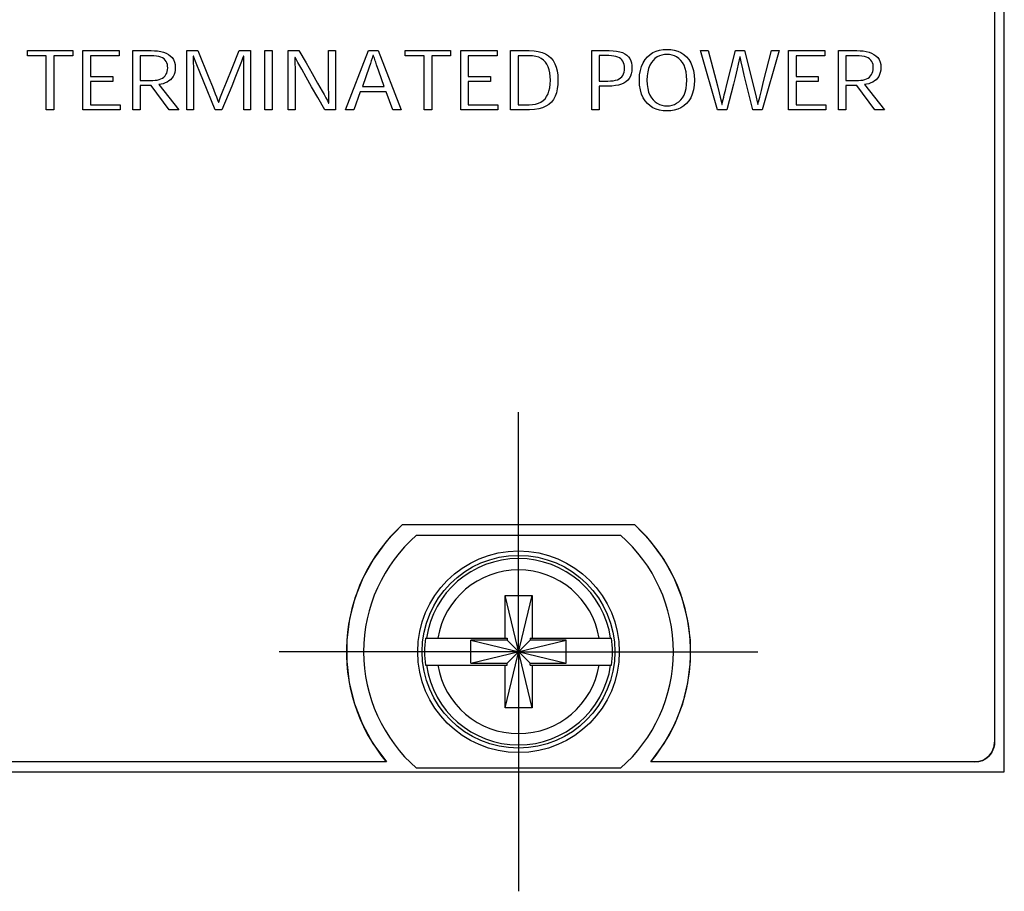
# Model space of a CAD drawing. Header units: inches. Extents: x 0.2 to 16.8, y 0.1 to 10.8.
# Tile 5 of 36: x 4.7 to 5.7, y 2.7 to 3.6. Entities that reach past the tile are written whole.
import ezdxf

# ---------------------------------------------------------------- set-up
doc = ezdxf.new("R2010")
doc.units = ezdxf.units.IN
doc.header["$LTSCALE"] = 0.935
doc.header["$MEASUREMENT"] = 0
doc.linetypes.add('CENTER', pattern=[0.6, 0.375, -0.075, 0.075, -0.075])
doc.layers.get('0').update_dxf_attribs({"linetype": 'CONTINUOUS'})
doc.layers.add('DEFAULT_1', color=7, linetype='CENTER')

msp = doc.modelspace()

# ---------------------------------------------------------------- linework, layer by layer
at = {"color": 7, "linetype": 'CONTINUOUS'}
for p, q in [((5.6943, 2.8134), (5.6943, 7.8784)), ((5.6843, 7.8484), (5.6843, 2.8434)), ((5.6844, 7.8484), (5.6844, 2.8434)), ((4.7009, 3.5465), (4.747, 3.5465)), ((4.7009, 3.5413), (4.7009, 3.5465)), ((4.747, 3.5465), (4.747, 3.5413)), ((4.7573, 3.5465), (4.7942, 3.5465)), ((4.7573, 3.4863), (4.7573, 3.5465)), ((4.7942, 3.5465), (4.7942, 3.5413)), ((4.808, 3.5465), (4.8266, 3.5465)), ((4.808, 3.4863), (4.808, 3.5465)), ((4.8266, 3.5465), (4.83, 3.5464)), ((4.83, 3.5464), (4.8333, 3.5461)), ((4.8333, 3.5461), (4.8364, 3.5456)), ((4.8364, 3.5456), (4.8392, 3.5449)), ((4.8392, 3.5449), (4.8419, 3.5439)), ((4.8629, 3.5465), (4.8743, 3.5465)), ((4.8629, 3.4863), (4.8629, 3.5465)), ((4.8743, 3.5465), (4.8855, 3.5187)), ((4.909, 3.5288), (4.9162, 3.5465)), ((4.9162, 3.5465), (4.9277, 3.5465)), ((4.9277, 3.5465), (4.9277, 3.4863)), ((4.9424, 3.5465), (4.9499, 3.5465)), ((4.9424, 3.4863), (4.9424, 3.5465)), ((4.9499, 3.5465), (4.9499, 3.4863)), ((4.966, 3.5465), (4.9769, 3.5465)), ((4.966, 3.4863), (4.966, 3.5465)), ((4.9769, 3.5465), (4.9842, 3.5341)), ((5.0071, 3.5465), (5.0143, 3.5465)), ((5.0071, 3.5284), (5.0071, 3.5465)), ((5.0143, 3.5465), (5.0143, 3.4863)), ((5.0243, 3.4863), (5.0476, 3.5465)), ((5.0476, 3.5465), (5.0577, 3.5465)), ((5.0577, 3.5465), (5.081, 3.4863)), ((5.0851, 3.5465), (5.1313, 3.5465)), ((5.0851, 3.5413), (5.0851, 3.5465)), ((5.1313, 3.5465), (5.1313, 3.5413)), ((5.1416, 3.5465), (5.1785, 3.5465)), ((5.1416, 3.4863), (5.1416, 3.5465)), ((5.1785, 3.5465), (5.1785, 3.5413)), ((5.1923, 3.5465), (5.2113, 3.5465)), ((5.1923, 3.4863), (5.1923, 3.5465)), ((5.2113, 3.5465), (5.2161, 3.5463)), ((5.2161, 3.5463), (5.2204, 3.5457)), ((5.2204, 3.5457), (5.2243, 3.5446)), ((5.2243, 3.5446), (5.2277, 3.5432)), ((5.2748, 3.5465), (5.2924, 3.5465)), ((5.2748, 3.4863), (5.2748, 3.5465)), ((5.2924, 3.5465), (5.2964, 3.5464)), ((5.2964, 3.5464), (5.3, 3.546)), ((5.3, 3.546), (5.3032, 3.5453)), ((5.3032, 3.5453), (5.3059, 3.5444)), ((5.337, 3.5444), (5.3403, 3.5459)), ((5.3403, 3.5459), (5.3437, 3.5469)), ((5.3437, 3.5469), (5.3474, 3.5475)), ((5.3474, 3.5475), (5.3512, 3.5477)), ((5.3512, 3.5477), (5.3551, 3.5475)), ((5.3551, 3.5475), (5.3587, 3.5469)), ((5.3587, 3.5469), (5.3622, 3.5459)), ((5.3622, 3.5459), (5.3654, 3.5444)), ((5.3854, 3.5465), (5.3932, 3.5465)), ((5.4027, 3.4863), (5.3854, 3.5465)), ((5.3932, 3.5465), (5.4025, 3.5106)), ((5.4118, 3.5107), (5.4209, 3.5465)), ((5.4209, 3.5465), (5.43, 3.5465)), ((5.43, 3.5465), (5.4408, 3.5037)), ((5.4654, 3.5465), (5.4482, 3.4863)), ((5.4496, 3.515), (5.4577, 3.5465)), ((5.4577, 3.5465), (5.4654, 3.5465)), ((5.4749, 3.5465), (5.5118, 3.5465)), ((5.4749, 3.4863), (5.4749, 3.5465)), ((5.5118, 3.5465), (5.5118, 3.5413)), ((5.5256, 3.5465), (5.5442, 3.5465)), ((5.5256, 3.4863), (5.5256, 3.5465)), ((5.5442, 3.5465), (5.5476, 3.5464)), ((5.5476, 3.5464), (5.5509, 3.5461)), ((5.5509, 3.5461), (5.554, 3.5456)), ((5.554, 3.5456), (5.5568, 3.5449)), ((5.5568, 3.5449), (5.5594, 3.5439)), ((4.7201, 3.5413), (4.7009, 3.5413)), ((4.7201, 3.4863), (4.7201, 3.5413)), ((4.747, 3.5413), (4.7278, 3.5413)), ((4.7278, 3.5413), (4.7278, 3.4863)), ((4.7942, 3.5413), (4.7649, 3.5413)), ((4.7649, 3.5413), (4.7649, 3.5202)), ((4.8261, 3.5413), (4.8155, 3.5413)), ((4.8155, 3.5413), (4.8155, 3.5162)), ((4.8293, 3.5412), (4.8261, 3.5413)), ((4.8321, 3.5409), (4.8293, 3.5412)), ((4.8345, 3.5405), (4.8321, 3.5409)), ((4.8366, 3.5398), (4.8345, 3.5405)), ((4.8384, 3.539), (4.8366, 3.5398)), ((4.8399, 3.538), (4.8384, 3.539)), ((4.8411, 3.5368), (4.8399, 3.538)), ((4.842, 3.5355), (4.8411, 3.5368)), ((4.8419, 3.5439), (4.8442, 3.5427)), ((4.8427, 3.5341), (4.842, 3.5355)), ((4.8442, 3.5427), (4.8462, 3.5412)), ((4.8462, 3.5412), (4.848, 3.5394)), ((4.848, 3.5394), (4.8494, 3.5373)), ((4.8494, 3.5373), (4.8504, 3.5349)), ((4.8504, 3.5349), (4.851, 3.5322)), ((4.8698, 3.541), (4.8695, 3.541)), ((4.8695, 3.541), (4.8695, 3.5384)), ((4.8695, 3.5384), (4.8696, 3.5354)), ((4.8696, 3.5354), (4.8697, 3.5285)), ((4.8719, 3.5354), (4.8698, 3.541)), ((4.8732, 3.5321), (4.8719, 3.5354)), ((4.9186, 3.5355), (4.9159, 3.5286)), ((4.9197, 3.5384), (4.9186, 3.5355)), ((4.9207, 3.541), (4.9197, 3.5384)), ((4.921, 3.541), (4.9207, 3.541)), ((4.9209, 3.5354), (4.921, 3.5384)), ((4.9209, 3.5285), (4.9209, 3.5354)), ((4.921, 3.5384), (4.921, 3.541)), ((4.9732, 3.5396), (4.9729, 3.5396)), ((4.9729, 3.5396), (4.9729, 3.5371)), ((4.9729, 3.5371), (4.973, 3.5343)), ((4.9745, 3.5371), (4.9732, 3.5396)), ((4.976, 3.5343), (4.9745, 3.5371)), ((5.0506, 3.5361), (5.0497, 3.5334)), ((5.0515, 3.5388), (5.0506, 3.5361)), ((5.0523, 3.5416), (5.0515, 3.5388)), ((5.0528, 3.5416), (5.0523, 3.5416)), ((5.0533, 3.5402), (5.0528, 3.5416)), ((5.0537, 3.5388), (5.0533, 3.5402)), ((5.0542, 3.5374), (5.0537, 3.5388)), ((5.0546, 3.5361), (5.0542, 3.5374)), ((5.0551, 3.5347), (5.0546, 3.5361)), ((5.056, 3.5321), (5.0551, 3.5347)), ((5.1044, 3.5413), (5.0851, 3.5413)), ((5.1044, 3.4863), (5.1044, 3.5413)), ((5.1313, 3.5413), (5.112, 3.5413)), ((5.112, 3.5413), (5.112, 3.4863)), ((5.1785, 3.5413), (5.1492, 3.5413)), ((5.1492, 3.5413), (5.1492, 3.5202)), ((5.2109, 3.5413), (5.1999, 3.5413)), ((5.1999, 3.5413), (5.1999, 3.4915)), ((5.2146, 3.5411), (5.2109, 3.5413)), ((5.2179, 3.5406), (5.2146, 3.5411)), ((5.2209, 3.5397), (5.2179, 3.5406)), ((5.2234, 3.5384), (5.2209, 3.5397)), ((5.2257, 3.5368), (5.2234, 3.5384)), ((5.2276, 3.5349), (5.2257, 3.5368)), ((5.2292, 3.5326), (5.2276, 3.5349)), ((5.2277, 3.5432), (5.2307, 3.5413)), ((5.2307, 3.5413), (5.2333, 3.5391)), ((5.2333, 3.5391), (5.2355, 3.5364)), ((5.2355, 3.5364), (5.2373, 3.5332)), ((5.2922, 3.5414), (5.2822, 3.5414)), ((5.2822, 3.5414), (5.2822, 3.5155)), ((5.2949, 3.5413), (5.2922, 3.5414)), ((5.2973, 3.541), (5.2949, 3.5413)), ((5.2994, 3.5406), (5.2973, 3.541)), ((5.3013, 3.5399), (5.2994, 3.5406)), ((5.3029, 3.5391), (5.3013, 3.5399)), ((5.3043, 3.5381), (5.3029, 3.5391)), ((5.3055, 3.537), (5.3043, 3.5381)), ((5.3064, 3.5356), (5.3055, 3.537)), ((5.3059, 3.5444), (5.3083, 3.5432)), ((5.3072, 3.5341), (5.3064, 3.5356)), ((5.3083, 3.5432), (5.3104, 3.5418)), ((5.3104, 3.5418), (5.312, 3.5401)), ((5.312, 3.5401), (5.3134, 3.5383)), ((5.3134, 3.5383), (5.3144, 3.5362)), ((5.3144, 3.5362), (5.3151, 3.5339)), ((5.327, 3.5342), (5.329, 3.5375)), ((5.329, 3.5375), (5.3314, 3.5402)), ((5.3314, 3.5402), (5.3341, 3.5426)), ((5.3341, 3.5426), (5.337, 3.5444)), ((5.3372, 3.5366), (5.3354, 3.5343)), ((5.3391, 3.5385), (5.3372, 3.5366)), ((5.3413, 3.54), (5.3391, 3.5385)), ((5.3436, 3.5411), (5.3413, 3.54)), ((5.3461, 3.5419), (5.3436, 3.5411)), ((5.3486, 3.5424), (5.3461, 3.5419)), ((5.3512, 3.5426), (5.3486, 3.5424)), ((5.3512, 3.5426), (5.3512, 3.5426)), ((5.3538, 3.5424), (5.3512, 3.5426)), ((5.3564, 3.5419), (5.3538, 3.5424)), ((5.3588, 3.5411), (5.3564, 3.5419)), ((5.3611, 3.54), (5.3588, 3.5411)), ((5.3633, 3.5385), (5.3611, 3.54)), ((5.3653, 3.5366), (5.3633, 3.5385)), ((5.3671, 3.5343), (5.3653, 3.5366)), ((5.3654, 3.5444), (5.3684, 3.5426)), ((5.3684, 3.5426), (5.3711, 3.5402)), ((5.3711, 3.5402), (5.3734, 3.5375)), ((5.3734, 3.5375), (5.3754, 3.5342)), ((5.4253, 3.5402), (5.4237, 3.5327)), ((5.4256, 3.5402), (5.4253, 3.5402)), ((5.4266, 3.5352), (5.4256, 3.5402)), ((5.4283, 3.5281), (5.4266, 3.5352)), ((5.5118, 3.5413), (5.4825, 3.5413)), ((5.4825, 3.5413), (5.4825, 3.5202)), ((5.5437, 3.5413), (5.5331, 3.5413)), ((5.5331, 3.5413), (5.5331, 3.5162)), ((5.5469, 3.5412), (5.5437, 3.5413)), ((5.5496, 3.5409), (5.5469, 3.5412)), ((5.5521, 3.5405), (5.5496, 3.5409)), ((5.5542, 3.5398), (5.5521, 3.5405)), ((5.5559, 3.539), (5.5542, 3.5398)), ((5.5574, 3.538), (5.5559, 3.539)), ((5.5586, 3.5368), (5.5574, 3.538)), ((5.5596, 3.5355), (5.5586, 3.5368)), ((5.5594, 3.5439), (5.5618, 3.5427)), ((5.5603, 3.5341), (5.5596, 3.5355)), ((5.5618, 3.5427), (5.5638, 3.5412)), ((5.5638, 3.5412), (5.5656, 3.5394)), ((5.5656, 3.5394), (5.567, 3.5373)), ((5.567, 3.5373), (5.568, 3.5349)), ((5.568, 3.5349), (5.5686, 3.5322)), ((4.8426, 3.5236), (4.8431, 3.5252)), ((4.8432, 3.5325), (4.8427, 3.5341)), ((4.8431, 3.5252), (4.8434, 3.527)), ((4.8435, 3.5307), (4.8432, 3.5325)), ((4.8434, 3.527), (4.8436, 3.5289)), ((4.8436, 3.5289), (4.8435, 3.5307)), ((4.8511, 3.5265), (4.8507, 3.5242)), ((4.851, 3.5322), (4.8512, 3.5291)), ((4.8512, 3.5291), (4.8511, 3.5265)), ((4.8697, 3.5285), (4.8697, 3.5201)), ((4.8763, 3.5245), (4.8732, 3.5321)), ((4.9032, 3.5143), (4.909, 3.5288)), ((4.9159, 3.5286), (4.9126, 3.5203)), ((4.9208, 3.5201), (4.9209, 3.5285)), ((4.973, 3.5343), (4.9731, 3.5275)), ((4.9731, 3.5275), (4.9732, 3.5194)), ((4.9798, 3.5276), (4.976, 3.5343)), ((4.9844, 3.5194), (4.9798, 3.5276)), ((4.9842, 3.5341), (4.9905, 3.5231)), ((5.0071, 3.5182), (5.0071, 3.5284)), ((5.0484, 3.5296), (5.0415, 3.5099)), ((5.0497, 3.5334), (5.0484, 3.5296)), ((5.0582, 3.5257), (5.056, 3.5321)), ((5.0637, 3.5099), (5.0582, 3.5257)), ((5.2305, 3.53), (5.2292, 3.5326)), ((5.2315, 3.5271), (5.2305, 3.53)), ((5.2322, 3.5238), (5.2315, 3.5271)), ((5.2373, 3.5332), (5.2387, 3.5297)), ((5.2387, 3.5297), (5.2396, 3.5258)), ((5.2396, 3.5258), (5.2402, 3.5214)), ((5.3077, 3.5325), (5.3072, 3.5341)), ((5.308, 3.5307), (5.3077, 3.5325)), ((5.3077, 3.5245), (5.308, 3.5265)), ((5.3081, 3.5287), (5.308, 3.5307)), ((5.308, 3.5265), (5.3081, 3.5287)), ((5.3155, 3.5256), (5.315, 3.5228)), ((5.3151, 3.5339), (5.3155, 3.5314)), ((5.3155, 3.5314), (5.3156, 3.5287)), ((5.3156, 3.5287), (5.3155, 3.5256)), ((5.3235, 3.5217), (5.3242, 3.5263)), ((5.3242, 3.5263), (5.3254, 3.5305)), ((5.3254, 3.5305), (5.327, 3.5342)), ((5.3317, 3.5249), (5.3311, 3.5209)), ((5.3326, 3.5284), (5.3317, 3.5249)), ((5.3339, 3.5316), (5.3326, 3.5284)), ((5.3354, 3.5343), (5.3339, 3.5316)), ((5.3686, 3.5316), (5.3671, 3.5343)), ((5.3698, 3.5284), (5.3686, 3.5316)), ((5.3707, 3.5249), (5.3698, 3.5284)), ((5.3713, 3.5209), (5.3707, 3.5249)), ((5.3754, 3.5342), (5.377, 3.5305)), ((5.377, 3.5305), (5.3782, 3.5263)), ((5.3782, 3.5263), (5.379, 3.5216)), ((5.4226, 3.528), (5.4215, 3.5234)), ((5.4237, 3.5327), (5.4226, 3.528)), ((5.4299, 3.5214), (5.4283, 3.5281)), ((5.5601, 3.5236), (5.5607, 3.5252)), ((5.5608, 3.5325), (5.5603, 3.5341)), ((5.5607, 3.5252), (5.561, 3.527)), ((5.561, 3.5307), (5.5608, 3.5325)), ((5.5611, 3.5289), (5.561, 3.5307)), ((5.561, 3.527), (5.5611, 3.5289)), ((5.5687, 3.5265), (5.5682, 3.5242)), ((5.5686, 3.5322), (5.5688, 3.5291)), ((5.5688, 3.5291), (5.5687, 3.5265)), ((4.7649, 3.5202), (4.7876, 3.5202)), ((4.7876, 3.515), (4.7649, 3.515)), ((4.7649, 3.515), (4.7649, 3.4915)), ((4.7876, 3.5202), (4.7876, 3.515)), ((4.8155, 3.5162), (4.8285, 3.5162)), ((4.8285, 3.5162), (4.8308, 3.5163)), ((4.8308, 3.5163), (4.8329, 3.5166)), ((4.8329, 3.5166), (4.8349, 3.5171)), ((4.8349, 3.5171), (4.8367, 3.5178)), ((4.8367, 3.5178), (4.8382, 3.5186)), ((4.8382, 3.5186), (4.8396, 3.5196)), ((4.8396, 3.5196), (4.8408, 3.5208)), ((4.8408, 3.5208), (4.8418, 3.5221)), ((4.8418, 3.5221), (4.8426, 3.5236)), ((4.8448, 3.5156), (4.843, 3.5145)), ((4.8464, 3.5169), (4.8448, 3.5156)), ((4.8478, 3.5184), (4.8464, 3.5169)), ((4.849, 3.5201), (4.8478, 3.5184)), ((4.85, 3.5221), (4.849, 3.5201)), ((4.8507, 3.5242), (4.85, 3.5221)), ((4.8697, 3.5201), (4.8698, 3.5103)), ((4.88, 3.5154), (4.8763, 3.5245)), ((4.8918, 3.4863), (4.88, 3.5154)), ((4.8855, 3.5187), (4.889, 3.51)), ((4.9126, 3.5203), (4.9086, 3.5105)), ((4.9208, 3.5048), (4.9208, 3.5201)), ((4.9732, 3.5194), (4.9732, 3.5098)), ((4.9898, 3.5098), (4.9844, 3.5194)), ((4.9905, 3.5231), (4.996, 3.5135)), ((5.0072, 3.5093), (5.0071, 3.5182)), ((5.1492, 3.5202), (5.1718, 3.5202)), ((5.1718, 3.515), (5.1492, 3.515)), ((5.1492, 3.515), (5.1492, 3.4915)), ((5.1718, 3.5202), (5.1718, 3.515)), ((5.2326, 3.5203), (5.2322, 3.5238)), ((5.2325, 3.5124), (5.2327, 3.5164)), ((5.2327, 3.5164), (5.2326, 3.5203)), ((5.2402, 3.5214), (5.2404, 3.5166)), ((5.2404, 3.5166), (5.2402, 3.5119)), ((5.2822, 3.5155), (5.2911, 3.5155)), ((5.2911, 3.5155), (5.2939, 3.5156)), ((5.2939, 3.5156), (5.2965, 3.5159)), ((5.2965, 3.5159), (5.2988, 3.5163)), ((5.2988, 3.5163), (5.3008, 3.5169)), ((5.3008, 3.5169), (5.3026, 3.5177)), ((5.3026, 3.5177), (5.3041, 3.5187)), ((5.3041, 3.5187), (5.3053, 3.5198)), ((5.3053, 3.5198), (5.3063, 3.5212)), ((5.3063, 3.5212), (5.3071, 3.5228)), ((5.3071, 3.5228), (5.3077, 3.5245)), ((5.3096, 3.5147), (5.3074, 3.5133)), ((5.3114, 3.5163), (5.3096, 3.5147)), ((5.3129, 3.5182), (5.3114, 3.5163)), ((5.3141, 3.5204), (5.3129, 3.5182)), ((5.315, 3.5228), (5.3141, 3.5204)), ((5.3232, 3.5165), (5.3235, 3.5217)), ((5.3232, 3.5164), (5.3232, 3.5165)), ((5.3235, 3.5112), (5.3232, 3.5164)), ((5.3311, 3.5209), (5.3309, 3.5164)), ((5.3309, 3.5164), (5.3311, 3.5119)), ((5.3715, 3.5164), (5.3713, 3.5209)), ((5.3713, 3.5119), (5.3715, 3.5164)), ((5.379, 3.5216), (5.3792, 3.5164)), ((5.3792, 3.5164), (5.379, 3.5112)), ((5.4205, 3.519), (5.4189, 3.5124)), ((5.4215, 3.5234), (5.4205, 3.519)), ((5.4315, 3.5148), (5.4299, 3.5214)), ((5.4386, 3.4863), (5.4315, 3.5148)), ((5.4473, 3.506), (5.4496, 3.515)), ((5.4825, 3.5202), (5.5052, 3.5202)), ((5.5052, 3.515), (5.4825, 3.515)), ((5.4825, 3.515), (5.4825, 3.4915)), ((5.5052, 3.5202), (5.5052, 3.515)), ((5.5331, 3.5162), (5.5461, 3.5162)), ((5.5461, 3.5162), (5.5484, 3.5163)), ((5.5484, 3.5163), (5.5505, 3.5166)), ((5.5505, 3.5166), (5.5525, 3.5171)), ((5.5525, 3.5171), (5.5542, 3.5178)), ((5.5542, 3.5178), (5.5558, 3.5186)), ((5.5558, 3.5186), (5.5572, 3.5196)), ((5.5572, 3.5196), (5.5584, 3.5208)), ((5.5584, 3.5208), (5.5594, 3.5221)), ((5.5594, 3.5221), (5.5601, 3.5236)), ((5.5624, 3.5156), (5.5606, 3.5145)), ((5.564, 3.5169), (5.5624, 3.5156)), ((5.5654, 3.5184), (5.564, 3.5169)), ((5.5666, 3.5201), (5.5654, 3.5184)), ((5.5675, 3.5221), (5.5666, 3.5201)), ((5.5682, 3.5242), (5.5675, 3.5221)), ((4.8268, 3.5111), (4.8155, 3.5111)), ((4.8155, 3.5111), (4.8155, 3.4863)), ((4.8451, 3.4863), (4.8268, 3.5111)), ((4.8368, 3.5123), (4.8345, 3.5119)), ((4.8345, 3.5119), (4.8549, 3.4863)), ((4.839, 3.5128), (4.8368, 3.5123)), ((4.8411, 3.5136), (4.839, 3.5128)), ((4.843, 3.5145), (4.8411, 3.5136)), ((4.8698, 3.5103), (4.8698, 3.4863)), ((4.889, 3.51), (4.8919, 3.5027)), ((4.8974, 3.4995), (4.9001, 3.5063)), ((4.9086, 3.5105), (4.8987, 3.4863)), ((4.9001, 3.5063), (4.9032, 3.5143)), ((4.9208, 3.4863), (4.9208, 3.5048)), ((4.9732, 3.5098), (4.9732, 3.4927)), ((4.9962, 3.4988), (4.9898, 3.5098)), ((4.996, 3.5135), (4.9984, 3.5092)), ((4.9984, 3.5092), (5.0006, 3.5053)), ((5.0006, 3.5053), (5.0026, 3.5018)), ((5.0073, 3.5018), (5.0072, 3.5093)), ((5.0394, 3.5046), (5.0329, 3.4863)), ((5.0658, 3.5046), (5.0394, 3.5046)), ((5.0415, 3.5099), (5.0637, 3.5099)), ((5.0724, 3.4863), (5.0658, 3.5046)), ((5.2303, 3.5024), (5.2313, 3.5054)), ((5.2313, 3.5054), (5.2321, 3.5087)), ((5.2321, 3.5087), (5.2325, 3.5124)), ((5.2397, 3.5076), (5.2388, 3.5036)), ((5.2402, 3.5119), (5.2397, 3.5076)), ((5.2914, 3.5104), (5.2822, 3.5104)), ((5.2822, 3.5104), (5.2822, 3.4863)), ((5.2953, 3.5105), (5.2914, 3.5104)), ((5.2988, 3.5109), (5.2953, 3.5105)), ((5.302, 3.5114), (5.2988, 3.5109)), ((5.3049, 3.5123), (5.302, 3.5114)), ((5.3074, 3.5133), (5.3049, 3.5123)), ((5.3242, 3.5065), (5.3235, 3.5112)), ((5.3254, 3.5023), (5.3242, 3.5065)), ((5.3311, 3.5119), (5.3317, 3.5079)), ((5.3317, 3.5079), (5.3326, 3.5044)), ((5.3698, 3.5044), (5.3707, 3.5079)), ((5.3707, 3.5079), (5.3713, 3.5119)), ((5.3782, 3.5065), (5.377, 3.5023)), ((5.379, 3.5112), (5.3782, 3.5065)), ((5.4025, 3.5106), (5.4043, 3.5037)), ((5.4096, 3.5015), (5.4107, 3.5061)), ((5.4107, 3.5061), (5.4118, 3.5107)), ((5.4189, 3.5124), (5.4123, 3.4863)), ((5.4456, 3.4991), (5.4473, 3.506)), ((5.5443, 3.5111), (5.5331, 3.5111)), ((5.5331, 3.5111), (5.5331, 3.4863)), ((5.5626, 3.4863), (5.5443, 3.5111)), ((5.5543, 3.5123), (5.552, 3.5119)), ((5.552, 3.5119), (5.5725, 3.4863)), ((5.5566, 3.5128), (5.5543, 3.5123)), ((5.5586, 3.5136), (5.5566, 3.5128)), ((5.5606, 3.5145), (5.5586, 3.5136)), ((4.8919, 3.5027), (4.8931, 3.4995)), ((4.8931, 3.4995), (4.8942, 3.4966)), ((4.8942, 3.4966), (4.8952, 3.494)), ((4.8954, 3.494), (4.8963, 3.4966)), ((4.8963, 3.4966), (4.8974, 3.4995)), ((5.0034, 3.4863), (4.9962, 3.4988)), ((5.0026, 3.5018), (5.0043, 3.4986)), ((5.0043, 3.4986), (5.0059, 3.4957)), ((5.0059, 3.4957), (5.0072, 3.4932)), ((5.0073, 3.4986), (5.0073, 3.5018)), ((5.0074, 3.4957), (5.0073, 3.4986)), ((5.0075, 3.4932), (5.0074, 3.4957)), ((5.2231, 3.4942), (5.2253, 3.4957)), ((5.2253, 3.4957), (5.2273, 3.4976)), ((5.2273, 3.4976), (5.2289, 3.4999)), ((5.2289, 3.4999), (5.2303, 3.5024)), ((5.2358, 3.4969), (5.2337, 3.4942)), ((5.2375, 3.5001), (5.2358, 3.4969)), ((5.2388, 3.5036), (5.2375, 3.5001)), ((5.327, 3.4986), (5.3254, 3.5023)), ((5.329, 3.4954), (5.327, 3.4986)), ((5.3314, 3.4926), (5.329, 3.4954)), ((5.3326, 3.5044), (5.3339, 3.5013)), ((5.3339, 3.5013), (5.3354, 3.4986)), ((5.3354, 3.4986), (5.3372, 3.4963)), ((5.3372, 3.4963), (5.3392, 3.4944)), ((5.3633, 3.4944), (5.3653, 3.4963)), ((5.3653, 3.4963), (5.3671, 3.4986)), ((5.3671, 3.4986), (5.3686, 3.5013)), ((5.3686, 3.5013), (5.3698, 3.5044)), ((5.3734, 3.4954), (5.3711, 3.4926)), ((5.3754, 3.4986), (5.3734, 3.4954)), ((5.377, 3.5023), (5.3754, 3.4986)), ((5.4043, 3.5037), (5.4054, 3.4991)), ((5.4054, 3.4991), (5.4066, 3.4942)), ((5.4079, 3.4943), (5.409, 3.4991)), ((5.409, 3.4991), (5.4096, 3.5015)), ((5.4408, 3.5037), (5.442, 3.4991)), ((5.442, 3.4991), (5.4431, 3.4943)), ((5.4444, 3.4943), (5.4456, 3.4991)), ((4.7278, 3.4863), (4.7201, 3.4863)), ((4.7951, 3.4863), (4.7573, 3.4863)), ((4.7649, 3.4915), (4.7951, 3.4915)), ((4.7951, 3.4915), (4.7951, 3.4863)), ((4.8155, 3.4863), (4.808, 3.4863)), ((4.8549, 3.4863), (4.8451, 3.4863)), ((4.8698, 3.4863), (4.8629, 3.4863)), ((4.8987, 3.4863), (4.8918, 3.4863)), ((4.8952, 3.494), (4.8954, 3.494)), ((4.9277, 3.4863), (4.9208, 3.4863)), ((4.9499, 3.4863), (4.9424, 3.4863)), ((4.9732, 3.4863), (4.966, 3.4863)), ((4.9732, 3.4927), (4.9732, 3.4863)), ((5.0143, 3.4863), (5.0034, 3.4863)), ((5.0072, 3.4932), (5.0075, 3.4932)), ((5.0329, 3.4863), (5.0243, 3.4863)), ((5.081, 3.4863), (5.0724, 3.4863)), ((5.112, 3.4863), (5.1044, 3.4863)), ((5.1793, 3.4863), (5.1416, 3.4863)), ((5.1492, 3.4915), (5.1793, 3.4915)), ((5.1793, 3.4915), (5.1793, 3.4863)), ((5.2115, 3.4863), (5.1923, 3.4863)), ((5.1999, 3.4915), (5.211, 3.4915)), ((5.211, 3.4915), (5.2145, 3.4917)), ((5.2164, 3.4866), (5.2115, 3.4863)), ((5.2145, 3.4917), (5.2176, 3.4922)), ((5.2208, 3.4872), (5.2164, 3.4866)), ((5.2176, 3.4922), (5.2205, 3.493)), ((5.2205, 3.493), (5.2231, 3.4942)), ((5.2247, 3.4883), (5.2208, 3.4872)), ((5.2281, 3.4899), (5.2247, 3.4883)), ((5.2311, 3.4918), (5.2281, 3.4899)), ((5.2337, 3.4942), (5.2311, 3.4918)), ((5.2822, 3.4863), (5.2748, 3.4863)), ((5.3341, 3.4903), (5.3314, 3.4926)), ((5.337, 3.4884), (5.3341, 3.4903)), ((5.3403, 3.487), (5.337, 3.4884)), ((5.3392, 3.4944), (5.3413, 3.4929)), ((5.3437, 3.4859), (5.3403, 3.487)), ((5.3413, 3.4929), (5.3437, 3.4917)), ((5.3437, 3.4917), (5.3461, 3.4909)), ((5.3474, 3.4853), (5.3437, 3.4859)), ((5.3461, 3.4909), (5.3486, 3.4904)), ((5.3512, 3.4851), (5.3474, 3.4853)), ((5.3486, 3.4904), (5.3512, 3.4903)), ((5.3512, 3.4903), (5.3538, 3.4904)), ((5.3551, 3.4853), (5.3512, 3.4851)), ((5.3538, 3.4904), (5.3564, 3.4909)), ((5.3587, 3.4859), (5.3551, 3.4853)), ((5.3564, 3.4909), (5.3588, 3.4917)), ((5.3622, 3.487), (5.3587, 3.4859)), ((5.3588, 3.4917), (5.3611, 3.4929)), ((5.3611, 3.4929), (5.3633, 3.4944)), ((5.3654, 3.4884), (5.3622, 3.487)), ((5.3684, 3.4903), (5.3654, 3.4884)), ((5.3711, 3.4926), (5.3684, 3.4903)), ((5.4123, 3.4863), (5.4027, 3.4863)), ((5.4066, 3.4942), (5.4071, 3.4918)), ((5.4071, 3.4918), (5.4073, 3.4918)), ((5.4073, 3.4918), (5.4079, 3.4943)), ((5.4482, 3.4863), (5.4386, 3.4863)), ((5.4431, 3.4943), (5.4436, 3.4918)), ((5.4436, 3.4918), (5.4438, 3.4918)), ((5.4438, 3.4918), (5.4444, 3.4943)), ((5.5127, 3.4863), (5.4749, 3.4863)), ((5.4825, 3.4915), (5.5127, 3.4915)), ((5.5127, 3.4915), (5.5127, 3.4863)), ((5.5331, 3.4863), (5.5256, 3.4863)), ((5.5725, 3.4863), (5.5626, 3.4863)), ((5.0821, 3.0644), (5.0662, 3.0478)), ((5.3186, 3.0644), (5.0821, 3.0644)), ((5.3187, 3.0644), (5.0821, 3.0644)), ((5.3346, 3.0478), (5.3187, 3.0644)), ((5.0662, 3.0478), (5.0528, 3.0296)), ((5.0966, 3.0539), (5.3041, 3.0539)), ((5.348, 3.0296), (5.3346, 3.0478)), ((5.0528, 3.0296), (5.0421, 3.0102)), ((5.3587, 3.0102), (5.348, 3.0296)), ((5.0421, 3.0102), (5.034, 2.9898)), ((5.3668, 2.9898), (5.3587, 3.0102)), ((5.034, 2.9898), (5.0285, 2.9687)), ((5.1866, 2.9925), (5.2141, 2.9925)), ((5.2141, 2.8783), (5.1866, 2.9925)), ((5.1866, 2.9492), (5.1866, 2.9925)), ((5.1866, 2.8783), (5.2141, 2.9925)), ((5.2141, 2.9925), (5.2141, 2.9492)), ((5.3723, 2.9687), (5.3668, 2.9898)), ((5.0285, 2.9687), (5.0257, 2.9472)), ((5.3751, 2.9472), (5.3723, 2.9687)), ((5.0257, 2.9472), (5.0256, 2.9255)), ((5.1057, 2.9492), (5.1886, 2.9492)), ((5.1518, 2.9237), (5.2489, 2.9471)), ((5.1886, 2.9471), (5.1518, 2.9471)), ((5.1518, 2.9471), (5.2489, 2.9237)), ((5.1518, 2.9237), (5.1518, 2.9471)), ((5.1886, 2.9492), (5.1886, 2.9471)), ((5.1886, 2.9471), (5.212, 2.9237)), ((5.1886, 2.9237), (5.212, 2.9471)), ((5.212, 2.9492), (5.295, 2.9492)), ((5.212, 2.9492), (5.212, 2.9471)), ((5.2489, 2.9471), (5.212, 2.9471)), ((5.2489, 2.9237), (5.2489, 2.9471)), ((5.3752, 2.9255), (5.3751, 2.9472)), ((5.0256, 2.9255), (5.0282, 2.9038)), ((5.3726, 2.9038), (5.3752, 2.9255)), ((5.1057, 2.9216), (5.1886, 2.9216)), ((5.1518, 2.9237), (5.1886, 2.9237)), ((5.1866, 2.8783), (5.1866, 2.9216)), ((5.1886, 2.9216), (5.1886, 2.9237)), ((5.212, 2.9237), (5.2489, 2.9237)), ((5.212, 2.9216), (5.212, 2.9237)), ((5.212, 2.9216), (5.295, 2.9216)), ((5.2141, 2.9216), (5.2141, 2.8783)), ((5.0282, 2.9038), (5.0335, 2.8825)), ((5.3673, 2.8825), (5.3726, 2.9038)), ((5.0335, 2.8825), (5.0415, 2.8619)), ((5.2141, 2.8783), (5.1866, 2.8783)), ((5.3592, 2.8619), (5.3673, 2.8825)), ((5.0415, 2.8619), (5.0523, 2.8421)), ((5.3484, 2.8421), (5.3592, 2.8619)), ((5.0523, 2.8421), (5.0659, 2.8234)), ((5.3348, 2.8234), (5.3484, 2.8421)), ((5.6828, 2.8357), (5.6816, 2.8333)), ((5.6837, 2.8381), (5.6828, 2.8357)), ((5.6842, 2.8407), (5.6837, 2.8381)), ((5.6844, 2.8434), (5.6842, 2.8407)), ((5.6697, 2.8242), (5.6671, 2.8236)), ((5.6722, 2.825), (5.6697, 2.8242)), ((5.6745, 2.8262), (5.6722, 2.825)), ((5.6766, 2.8276), (5.6745, 2.8262)), ((5.6785, 2.8293), (5.6766, 2.8276)), ((5.6802, 2.8312), (5.6785, 2.8293)), ((5.6816, 2.8333), (5.6802, 2.8312)), ((5.0659, 2.8234), (4.1363, 2.8234)), ((5.0659, 2.8234), (4.1364, 2.8234)), ((5.3041, 2.8169), (5.0966, 2.8169)), ((5.6643, 2.8234), (5.3348, 2.8234)), ((5.6644, 2.8234), (5.3348, 2.8234)), ((5.6671, 2.8236), (5.6644, 2.8234)), ((4.1063, 2.8134), (5.6943, 2.8134))]:
    msp.add_line(p, q, dxfattribs=at)
for radius in [0.1025, 0.098]:
    msp.add_circle((5.2003, 2.9354), radius, dxfattribs=at)
for centre, radius, start, end in [((5.2003, 2.9354), 0.175, 132.5114, 219.7918), ((5.2003, 2.9354), 0.175, 320.2082, 47.4886), ((5.2003, 2.9354), 0.1575, 131.203, 228.797), ((5.2003, 2.9354), 0.1575, 311.203, 48.797), ((5.2003, 2.9354), 0.0947, 8.3637, 171.6363), ((5.2003, 2.9354), 0.0832, 9.5336, 170.4664), ((5.2003, 2.9354), 0.0956, 171.7166, 188.2834), ((5.2003, 2.9354), 0.0956, 351.7166, 8.2834), ((5.2003, 2.9354), 0.0947, 188.3637, 351.6363), ((5.2003, 2.9354), 0.0832, 189.5336, 350.4664), ((5.6643, 2.8434), 0.02, 270, 360)]:
    msp.add_arc(centre, radius, start, end, dxfattribs=at)
at = {"layer": 'DEFAULT_1', "color": 7, "linetype": 'CENTER'}
for q in [(5.2003, 3.1789), (4.9568, 2.9354), (5.4438, 2.9354), (5.2003, 2.6919)]:
    msp.add_line((5.2003, 2.9354), q, dxfattribs=at)

doc.saveas('drawing.dxf')
